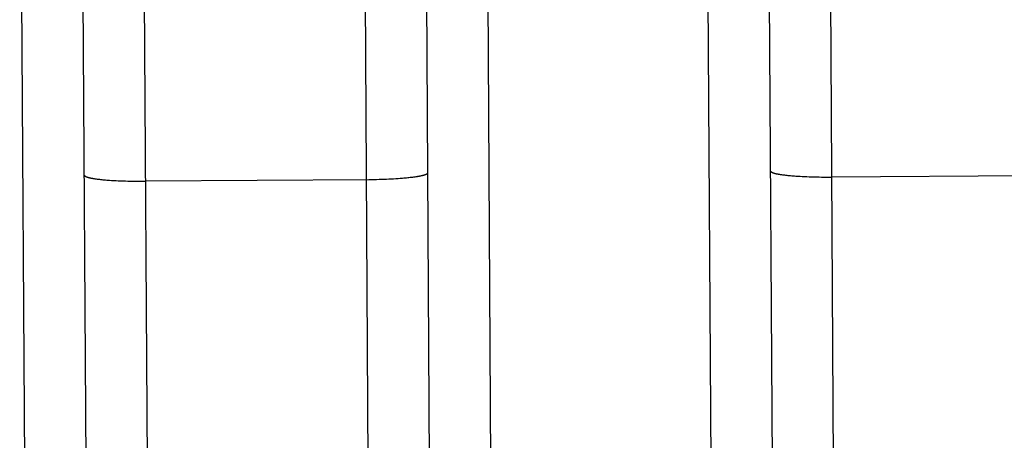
# Model space of a CAD drawing. Header units: inches. Extents: x 0 to 227, y 0 to 147.
# Tile 212 of 247: x 191.271 to 191.673, y 50.643 to 50.815. Entities that reach past the tile are written whole.
import ezdxf

# ---------------------------------------------------------------- set-up
doc = ezdxf.new("R2010")
doc.units = ezdxf.units.IN
doc.header["$LTSCALE"] = 12.466667
doc.header["$MEASUREMENT"] = 0
doc.linetypes.add('HIDDEN', pattern=[0.2, 0.1, -0.1])
doc.layers.add('DEFAULT_2', color=8, linetype='HIDDEN')

msp = doc.modelspace()

# ---------------------------------------------------------------- linework, layer by layer
at = {"layer": 'DEFAULT_2', "color": 8, "linetype": 'HIDDEN'}
for p, q in [((191.27474, 50.36476), (191.27099, 50.97702)), ((191.46099, 50.97818), (191.46474, 50.36593)), ((191.55474, 50.36648), (191.55099, 50.97873)), ((191.43656, 50.88499), (191.4392, 50.45403)), ((191.5792, 50.45381), (191.57656, 50.88584)), ((191.29921, 50.4521), (191.29657, 50.88324)), ((191.5822, 50.75133), (191.58262, 50.75127)), ((191.58262, 50.75127), (191.58306, 50.75122)), ((191.58306, 50.75122), (191.58351, 50.75116)), ((191.58351, 50.75116), (191.58398, 50.75111)), ((191.58398, 50.75111), (191.58446, 50.75106)), ((191.58446, 50.75106), (191.58496, 50.75101)), ((191.58496, 50.75101), (191.58547, 50.75097)), ((191.58547, 50.75097), (191.58599, 50.75092)), ((191.58599, 50.75092), (191.58652, 50.75088)), ((191.58652, 50.75088), (191.58707, 50.75083)), ((191.58707, 50.75083), (191.58763, 50.75079)), ((191.69344, 50.75094), (191.60239, 50.75038)), ((191.3022, 50.74961), (191.30262, 50.74956)), ((191.30262, 50.74956), (191.30306, 50.7495)), ((191.30306, 50.7495), (191.30352, 50.74945)), ((191.30352, 50.74945), (191.30398, 50.7494)), ((191.30398, 50.7494), (191.30446, 50.74935)), ((191.30446, 50.74935), (191.30496, 50.7493)), ((191.30496, 50.7493), (191.30547, 50.74925)), ((191.30547, 50.74925), (191.30599, 50.7492)), ((191.30599, 50.7492), (191.30653, 50.74916)), ((191.30653, 50.74916), (191.30708, 50.74912)), ((191.30708, 50.74912), (191.30764, 50.74908)), ((191.30764, 50.74908), (191.3085, 50.74902)), ((191.3085, 50.74902), (191.30939, 50.74897)), ((191.30939, 50.74897), (191.3103, 50.74892)), ((191.3103, 50.74892), (191.31123, 50.74887)), ((191.31123, 50.74887), (191.31218, 50.74883)), ((191.31218, 50.74883), (191.31315, 50.74879)), ((191.31315, 50.74879), (191.31414, 50.74876)), ((191.31414, 50.74876), (191.31514, 50.74873)), ((191.31514, 50.74873), (191.31615, 50.74871)), ((191.31615, 50.74871), (191.31717, 50.74869)), ((191.31717, 50.74869), (191.31821, 50.74868)), ((191.31821, 50.74868), (191.31925, 50.74867)), ((191.31925, 50.74867), (191.32029, 50.74866)), ((191.32029, 50.74866), (191.32134, 50.74866)), ((191.32134, 50.74866), (191.32239, 50.74866)), ((191.41344, 50.74922), (191.32239, 50.74866)), ((191.41449, 50.74924), (191.41344, 50.74922)), ((191.41554, 50.74926), (191.41449, 50.74924)), ((191.41658, 50.74928), (191.41554, 50.74926)), ((191.41761, 50.74931), (191.41658, 50.74928)), ((191.41864, 50.74934), (191.41761, 50.74931)), ((191.41965, 50.74937), (191.41864, 50.74934)), ((191.42065, 50.74941), (191.41965, 50.74937)), ((191.42163, 50.74946), (191.42065, 50.74941)), ((191.4226, 50.74951), (191.42163, 50.74946)), ((191.42355, 50.74956), (191.4226, 50.74951)), ((191.42448, 50.74962), (191.42355, 50.74956)), ((191.42539, 50.74968), (191.42448, 50.74962)), ((191.42628, 50.74974), (191.42539, 50.74968)), ((191.42714, 50.74981), (191.42628, 50.74974)), ((191.4277, 50.74986), (191.42714, 50.74981)), ((191.42825, 50.74991), (191.4277, 50.74986)), ((191.42878, 50.74996), (191.42825, 50.74991)), ((191.42931, 50.75001), (191.42878, 50.74996)), ((191.42981, 50.75006), (191.42931, 50.75001)), ((191.43031, 50.75012), (191.42981, 50.75006)), ((191.43079, 50.75017), (191.43031, 50.75012)), ((191.43126, 50.75023), (191.43079, 50.75017)), ((191.43171, 50.75029), (191.43126, 50.75023)), ((191.43215, 50.75035), (191.43171, 50.75029)), ((191.43257, 50.75041), (191.43215, 50.75035)), ((191.43297, 50.75047), (191.43257, 50.75041)), ((191.58763, 50.75079), (191.5885, 50.75074)), ((191.5885, 50.75074), (191.58938, 50.75068)), ((191.58938, 50.75068), (191.59029, 50.75063)), ((191.59029, 50.75063), (191.59122, 50.75059)), ((191.59122, 50.75059), (191.59218, 50.75055)), ((191.59218, 50.75055), (191.59314, 50.75051)), ((191.59314, 50.75051), (191.59413, 50.75048)), ((191.59413, 50.75048), (191.59513, 50.75045)), ((191.59513, 50.75045), (191.59614, 50.75042)), ((191.59614, 50.75042), (191.59717, 50.75041)), ((191.59717, 50.75041), (191.5982, 50.75039)), ((191.5982, 50.75039), (191.59924, 50.75038)), ((191.59924, 50.75038), (191.60029, 50.75038)), ((191.60029, 50.75038), (191.60134, 50.75038)), ((191.60134, 50.75038), (191.60239, 50.75038))]:
    msp.add_line(p, q, dxfattribs=at)
for points in [[(191.3243, 50.43614), (191.32158, 50.88044)], [(191.41159, 50.88099), (191.41431, 50.43669)], [(191.6043, 50.43785), (191.60158, 50.88216)], [(191.29738, 50.75112), (191.29738, 50.75109), (191.29739, 50.75105), (191.2974, 50.75101), (191.29742, 50.75098), (191.29744, 50.75094), (191.29747, 50.75091), (191.2975, 50.75087), (191.29754, 50.75083), (191.29758, 50.7508), (191.29763, 50.75076), (191.29768, 50.75072), (191.29773, 50.75069), (191.29779, 50.75065), (191.29786, 50.75062), (191.29793, 50.75058), (191.29801, 50.75055), (191.29809, 50.75051), (191.29817, 50.75048), (191.29826, 50.75044), (191.29836, 50.75041), (191.29846, 50.75037), (191.29856, 50.75034), (191.29867, 50.7503), (191.29879, 50.75027), (191.2989, 50.75024), (191.29903, 50.7502), (191.29915, 50.75017), (191.29929, 50.75014), (191.29942, 50.7501), (191.29956, 50.75007), (191.29971, 50.75004), (191.29986, 50.75001), (191.30001, 50.74997), (191.30017, 50.74994), (191.30034, 50.74991), (191.3005, 50.74988), (191.30068, 50.74985), (191.30085, 50.74982), (191.30103, 50.74979), (191.30122, 50.74976), (191.30141, 50.74973), (191.3016, 50.7497), (191.3018, 50.74967), (191.3022, 50.74961)], [(191.43737, 50.75198), (191.43737, 50.75195), (191.43737, 50.75191), (191.43735, 50.75187), (191.43734, 50.75184), (191.43731, 50.7518), (191.43729, 50.75176), (191.43726, 50.75173), (191.43722, 50.75169), (191.43718, 50.75165), (191.43713, 50.75162), (191.43708, 50.75158), (191.43702, 50.75154), (191.43696, 50.75151), (191.4369, 50.75147), (191.43683, 50.75143), (191.43675, 50.7514), (191.43667, 50.75136), (191.43659, 50.75132), (191.4365, 50.75129), (191.4364, 50.75125), (191.4363, 50.75122), (191.4362, 50.75118), (191.43609, 50.75115), (191.43598, 50.75111), (191.43586, 50.75108), (191.43574, 50.75104), (191.43561, 50.75101), (191.43548, 50.75097), (191.43534, 50.75094), (191.4352, 50.7509), (191.43506, 50.75087), (191.43491, 50.75083), (191.43475, 50.7508), (191.43459, 50.75077), (191.43443, 50.75073), (191.43426, 50.7507), (191.43409, 50.75067), (191.43392, 50.75063), (191.43374, 50.7506), (191.43355, 50.75057), (191.43336, 50.75054), (191.43317, 50.7505), (191.43297, 50.75047)], [(191.57737, 50.75284), (191.57738, 50.7528), (191.57738, 50.75277), (191.5774, 50.75273), (191.57741, 50.75269), (191.57743, 50.75266), (191.57746, 50.75262), (191.57749, 50.75258), (191.57753, 50.75255), (191.57757, 50.75251), (191.57762, 50.75248), (191.57767, 50.75244), (191.57773, 50.7524), (191.57779, 50.75237), (191.57786, 50.75233), (191.57793, 50.7523), (191.578, 50.75226), (191.57808, 50.75223), (191.57817, 50.75219), (191.57826, 50.75216), (191.57835, 50.75212), (191.57845, 50.75209), (191.57856, 50.75205), (191.57867, 50.75202), (191.57878, 50.75199), (191.5789, 50.75195), (191.57902, 50.75192), (191.57915, 50.75188), (191.57928, 50.75185), (191.57942, 50.75182), (191.57956, 50.75179), (191.5797, 50.75175), (191.57986, 50.75172), (191.58001, 50.75169), (191.58017, 50.75166), (191.58033, 50.75163), (191.5805, 50.75159), (191.58067, 50.75156), (191.58085, 50.75153), (191.58103, 50.7515), (191.58121, 50.75147), (191.5814, 50.75144), (191.58159, 50.75141), (191.58179, 50.75138), (191.5822, 50.75133)]]:
    msp.add_lwpolyline(points, dxfattribs=at)

doc.saveas('drawing.dxf')
